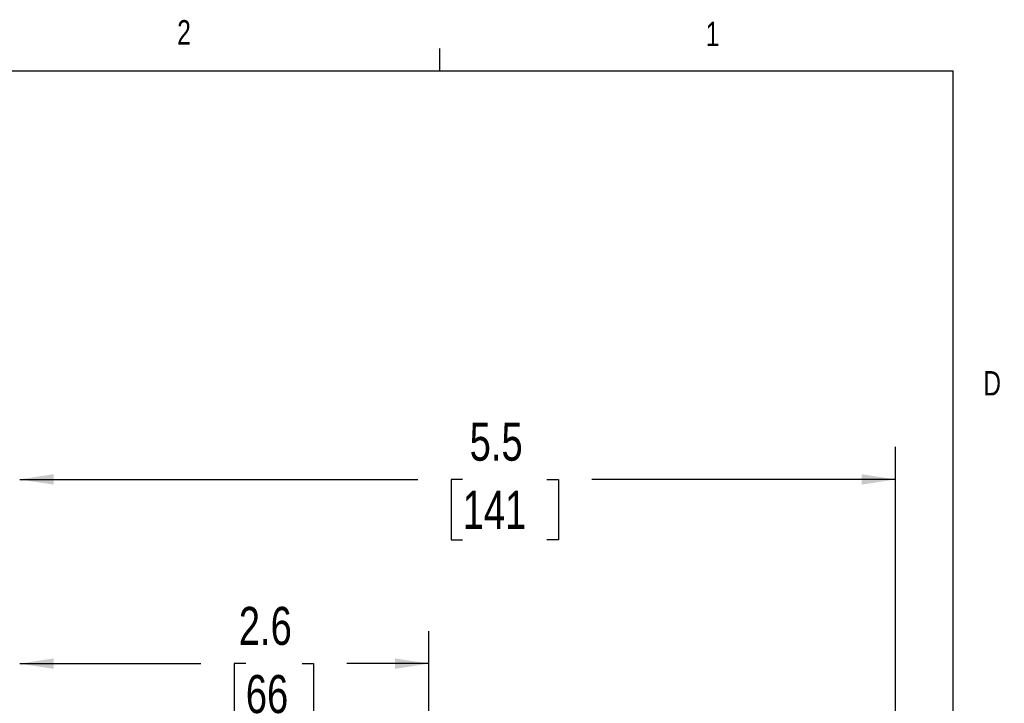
# Model space of a CAD drawing. Header units: inches. Extents: x 0.4 to 16.6, y 0.2 to 10.8.
# Tile 15 of 15: x 12.8 to 16.6, y 8.2 to 10.8. Entities that reach past the tile are written whole.
import ezdxf

# ---------------------------------------------------------------- set-up
doc = ezdxf.new("R2010")
doc.units = ezdxf.units.IN
doc.header["$MEASUREMENT"] = 0
doc.layers.add('BORDER', color=7, linetype='Continuous', lineweight=25)
doc.layers.add('SLD-0', color=7, linetype='Continuous', lineweight=25)
doc.styles.add('SLDTEXTSTYLE0', font='TXT', dxfattribs={"width": 0.75})
doc.dimstyles.new('SLDDIMSTYLE0', dxfattribs={"dimtxt": 0.145833, "dimasz": 0.13, "dimexe": 0, "dimexo": 0.0625, "dimgap": 0.036458, "dimtad": 0, "dimtih": 1, "dimtoh": 1, "dimdec": 1, "dimlfac": 1.65, "dimrnd": 1e-09, "dimzin": 12, "dimdsep": 46, "dimtxsty": 'SLDTEXTSTYLE0', "dimsah": 1, "dimcen": 0.09, "dimadec": 0, "dimazin": 3, "dimtfac": 1, "dimtdec": 1, "dimtofl": 0, "dimtmove": 0, "dimatfit": 3, "dimfxl": 0, "dimfrac": 2, "dimtolj": 1, "dimtzin": 12, "dimarcsym": 0})

# ---------------------------------------------------------------- blocks, each defined once
blk = doc.blocks.new('_D_4')
at = {"layer": 'SLD-0'}
for p, q in [((14.3659, 7.8772), (14.3659, 8.4944)), ((12.7971, 8.3694), (13.4918, 8.3694)), ((13.6639, 8.3694), (13.6195, 8.3694)), ((13.6195, 8.3694), (13.6195, 8.1377)), ((13.8794, 8.3694), (13.9237, 8.3694)), ((13.9237, 8.3694), (13.9237, 8.1377)), ((14.3659, 8.3694), (14.0514, 8.3694)), ((13.6195, 8.1377), (13.6639, 8.1377)), ((13.9237, 8.1377), (13.8794, 8.1377))]:
    blk.add_line(p, q, dxfattribs=at)
for points in [[(12.7971, 8.3694), (12.9271, 8.3494), (12.9271, 8.3894)], [(14.3659, 8.3694), (14.2359, 8.3894), (14.2359, 8.3494)]]:
    blk.add_solid(points, dxfattribs=at)
at = {"layer": 'SLD-0', "char_height": 0.14583, "attachment_point": 1, "style": 'SLDTEXTSTYLE0'}
for s, insert in [('2.6', (13.637, 8.587)), ('66', (13.6639, 8.3257))]:
    blk.add_mtext(s, dxfattribs=dict(at, insert=insert))
blk = doc.blocks.new('_D_5')
at = {"layer": 'SLD-0'}
for p, q in [((16.1544, 7.024), (16.1544, 9.2006)), ((12.7971, 9.0756), (14.3231, 9.0756)), ((14.4951, 9.0756), (14.4507, 9.0756)), ((14.4507, 9.0756), (14.4507, 8.8439)), ((14.8184, 9.0756), (14.8627, 9.0756)), ((14.8627, 9.0756), (14.8627, 8.8439)), ((16.1544, 9.0756), (14.9904, 9.0756)), ((14.4507, 8.8439), (14.4951, 8.8439)), ((14.8627, 8.8439), (14.8184, 8.8439))]:
    blk.add_line(p, q, dxfattribs=at)
for points in [[(12.7971, 9.0756), (12.9271, 9.0556), (12.9271, 9.0956)], [(16.1544, 9.0756), (16.0244, 9.0956), (16.0244, 9.0556)]]:
    blk.add_solid(points, dxfattribs=at)
at = {"layer": 'SLD-0', "char_height": 0.14583, "attachment_point": 1, "style": 'SLDTEXTSTYLE0'}
for s, insert in [('5.5', (14.5221, 9.2932)), ('141', (14.4951, 9.0319))]:
    blk.add_mtext(s, dxfattribs=dict(at, insert=insert))

msp = doc.modelspace()

# ---------------------------------------------------------------- linework, layer by layer
at = {"layer": 'BORDER'}
for p, q in [((14.4073, 10.6421), (14.4073, 10.7269)), ((0.6263, 10.6421), (16.3763, 10.6421)), ((16.3763, 0.3921), (16.3763, 10.6421))]:
    msp.add_line(p, q, dxfattribs=at)

# ---------------------------------------------------------------- texts
at = {"color": 7, "linetype": 'Continuous', "lineweight": 0, "char_height": 0.0937, "attachment_point": 1, "style": 'SLDTEXTSTYLE0'}
for s, insert in [('2', (13.401, 10.8362)), ('1', (15.4274, 10.8301)), ('D', (16.4913, 9.491))]:
    msp.add_mtext(s, dxfattribs=dict(at, insert=insert))

# ---------------------------------------------------------------- dimensions: what is measured, and where the dimension line sits
at = {"layer": 'SLD-0'}
for base, p1, p2, picture, middle in [((12.7971, 9.0756), (16.1544, 6.974), (12.7971, 9.2899), '_D_5', (14.6567, 9.0756)), ((14.3659, 8.3694), (12.7971, 9.2899), (14.3659, 7.8272), '_D_4', (13.7716, 8.3694))]:
    dim = msp.add_linear_dim(base=base, p1=p1, p2=p2, dimstyle='SLDDIMSTYLE0', dxfattribs=at)
    dim.commit()
    dim.dimension.update_dxf_attribs({"geometry": picture, "text_midpoint": middle, "dimtype": 160})

doc.saveas('drawing.dxf')
